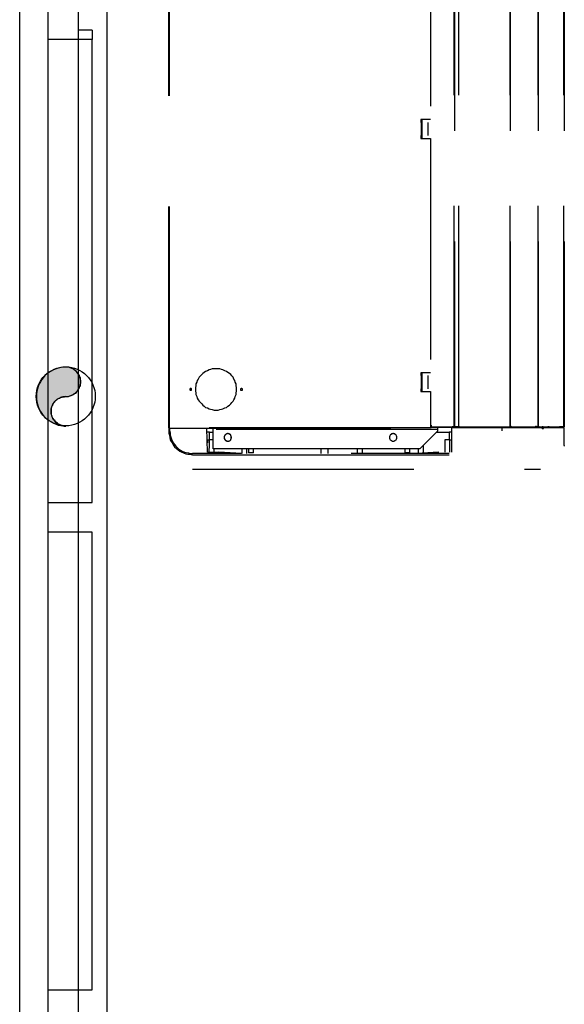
# Model space of a CAD drawing. Header units: millimetres. Extents: x 335 to 739279, y -1 to 84.
# Tile 156 of 244: x 352.32 to 353.55, y 63.89 to 66.12. Entities that reach past the tile are written whole.
import ezdxf

# ---------------------------------------------------------------- set-up
doc = ezdxf.new("R2010")
doc.units = ezdxf.units.MM
doc.header["$MEASUREMENT"] = 0
doc.linetypes.add('Dashed', pattern=[0.75, 0.5, -0.25])

msp = doc.modelspace()

# ---------------------------------------------------------------- hatches: boundary and pattern name
at = {"linetype": 'Continuous'}
msp.add_hatch(color=256, dxfattribs=at).paths.add_polyline_path([(352.4248, 65.2639), (352.4278, 65.2639), (352.4308, 65.2639), (352.4338, 65.2649), (352.4368, 65.2659), (352.4388, 65.2669), (352.4418, 65.2679), (352.4438, 65.2699), (352.4468, 65.2709), (352.4488, 65.2729), (352.4508, 65.2759), (352.4528, 65.2779), (352.4538, 65.2799), (352.4558, 65.2829), (352.4568, 65.2859), (352.4578, 65.2879), (352.4578, 65.2909), (352.4588, 65.2939), (352.4588, 65.2969), (352.4588, 65.2999), (352.4578, 65.3029), (352.4578, 65.3059), (352.4568, 65.3079), (352.4558, 65.3109), (352.4538, 65.3139), (352.4528, 65.3159), (352.4508, 65.3179), (352.4488, 65.3209), (352.4468, 65.3219), (352.4438, 65.3239), (352.4418, 65.3259), (352.4388, 65.3269), (352.4368, 65.3279), (352.4338, 65.3289), (352.4308, 65.3299), (352.4278, 65.3299), (352.4248, 65.3299), (352.4198, 65.3299), (352.4138, 65.3289), (352.4078, 65.3279), (352.4028, 65.3259), (352.3968, 65.3239), (352.3918, 65.3209), (352.3868, 65.3179), (352.3818, 65.3149), (352.3778, 65.3109), (352.3738, 65.3059), (352.3708, 65.3019), (352.3678, 65.2969), (352.3648, 65.2919), (352.3628, 65.2859), (352.3608, 65.2809), (352.3598, 65.2749), (352.3588, 65.2689), (352.3588, 65.2639), (352.3588, 65.2579), (352.3598, 65.2519), (352.3608, 65.2459), (352.3628, 65.2409), (352.3648, 65.2349), (352.3678, 65.2299), (352.3708, 65.2249), (352.3738, 65.2209), (352.3778, 65.2159), (352.3818, 65.2129), (352.3868, 65.2089), (352.3918, 65.2059), (352.3968, 65.2029), (352.4028, 65.2009), (352.4078, 65.1989), (352.4138, 65.1979), (352.4198, 65.1969), (352.4248, 65.1969), (352.4218, 65.1969), (352.4198, 65.1969), (352.4168, 65.1979), (352.4138, 65.1989), (352.4108, 65.1999), (352.4088, 65.2009), (352.4058, 65.2029), (352.4038, 65.2049), (352.4018, 65.2069), (352.3998, 65.2089), (352.3978, 65.2109), (352.3958, 65.2139), (352.3948, 65.2159), (352.3938, 65.2189), (352.3928, 65.2219), (352.3918, 65.2249), (352.3918, 65.2269), (352.3918, 65.2299), (352.3918, 65.2329), (352.3918, 65.2359), (352.3928, 65.2389), (352.3938, 65.2419), (352.3948, 65.2439), (352.3958, 65.2469), (352.3978, 65.2489), (352.3998, 65.2519), (352.4018, 65.2539), (352.4038, 65.2559), (352.4058, 65.2579), (352.4088, 65.2589), (352.4108, 65.2599), (352.4138, 65.2619), (352.4168, 65.2619), (352.4198, 65.2629), (352.4218, 65.2629), (352.4248, 65.2639), (352.4248, 65.2639)])

# ---------------------------------------------------------------- linework, layer by layer
at = {"color": 7}
for p, q in [((352.3208, 62.7759), (352.3208, 69.4089)), ((352.5178, 69.4089), (352.5178, 62.7759)), ((352.3848, 66.0709), (352.3848, 66.1389)), ((352.4528, 66.1389), (352.4528, 66.0709)), ((352.4848, 66.0919), (352.4528, 66.0919)), ((352.4848, 66.0919), (352.4848, 66.0709)), ((352.3848, 65.0239), (352.3848, 66.0709)), ((352.4528, 66.0709), (352.3848, 66.0709)), ((352.4528, 66.0709), (352.4528, 65.0239)), ((352.4848, 66.0709), (352.4528, 66.0709)), ((352.4848, 65.0239), (352.4848, 66.0709)), ((352.3848, 64.9569), (352.3848, 65.0239)), ((352.3848, 65.0239), (352.4528, 65.0239)), ((352.4528, 65.0239), (352.4848, 65.0239)), ((352.4528, 65.0239), (352.4528, 64.9569)), ((352.3848, 64.4339), (352.3848, 64.9569)), ((352.4528, 64.9569), (352.3848, 64.9569)), ((352.4528, 64.9569), (352.4528, 63.9219)), ((352.4848, 64.9569), (352.4528, 64.9569)), ((352.4848, 63.9219), (352.4848, 64.9569)), ((352.3848, 63.9219), (352.3848, 64.4339)), ((352.3848, 63.8569), (352.3848, 63.9219)), ((352.3848, 63.9219), (352.4528, 63.9219)), ((352.4528, 63.9219), (352.4528, 63.8569)), ((352.4528, 63.9219), (352.4848, 63.9219))]:
    msp.add_line(p, q, dxfattribs=at)
at = {"color": 8, "linetype": 'Dashed'}
for p, q in [((352.6578, 65.1929), (352.6578, 67.1139)), ((352.6588, 65.1929), (352.6588, 67.1139)), ((353.3018, 65.1949), (353.3018, 67.1139)), ((353.3028, 67.1139), (353.3028, 65.1949)), ((353.3128, 65.1949), (353.3128, 67.1139)), ((353.4288, 65.1949), (353.4288, 67.1139)), ((353.4288, 67.1139), (353.4288, 65.1949)), ((353.4918, 65.1949), (353.4918, 67.1139)), ((353.4918, 67.1139), (353.4918, 65.1949)), ((353.5498, 65.1949), (353.5498, 67.1139)), ((353.5508, 67.1139), (353.5508, 65.1949)), ((353.2488, 66.4199), (353.2488, 65.8899)), ((353.2488, 65.8899), (353.2268, 65.8899)), ((353.2268, 65.8899), (353.2268, 65.8829)), ((353.2298, 65.8829), (353.2298, 65.8899)), ((353.2298, 65.8469), (353.2298, 65.8899)), ((353.2278, 65.8829), (353.2268, 65.8829)), ((353.2278, 65.8829), (353.2278, 65.8539)), ((353.2298, 65.8829), (353.2278, 65.8829)), ((353.2428, 65.8829), (353.2428, 65.8539)), ((353.2278, 65.8539), (353.2268, 65.8539)), ((353.2268, 65.8539), (353.2268, 65.8469)), ((353.2268, 65.8469), (353.2488, 65.8469)), ((353.2298, 65.8539), (353.2278, 65.8539)), ((353.2298, 65.8469), (353.2298, 65.8539)), ((353.2488, 65.8469), (353.2488, 65.3169)), ((353.2488, 65.3169), (353.2268, 65.3169)), ((353.2268, 65.3169), (353.2268, 65.3109)), ((353.2278, 65.3109), (353.2268, 65.3109)), ((353.2278, 65.3109), (353.2278, 65.2809)), ((353.2298, 65.3109), (353.2278, 65.3109)), ((353.2298, 65.3109), (353.2298, 65.3169)), ((353.2298, 65.2749), (353.2298, 65.3169)), ((353.2428, 65.3109), (353.2428, 65.2809)), ((353.2278, 65.2809), (353.2268, 65.2809)), ((353.2268, 65.2809), (353.2268, 65.2749)), ((353.2268, 65.2749), (353.2488, 65.2749)), ((353.2298, 65.2809), (353.2278, 65.2809)), ((353.2298, 65.2749), (353.2298, 65.2809)), ((353.2488, 65.2749), (353.2488, 65.1929)), ((352.6588, 65.1929), (352.6578, 65.1929)), ((352.6578, 65.1929), (352.6578, 65.1849)), ((352.6588, 65.1929), (352.6578, 65.1929)), ((353.2488, 65.1929), (352.6588, 65.1929)), ((352.6588, 65.1919), (352.6588, 65.1929)), ((352.6588, 65.1919), (353.2488, 65.1919)), ((352.6598, 65.1849), (352.6598, 65.1919)), ((352.7448, 65.1379), (352.7438, 65.1919)), ((352.7498, 65.1829), (352.7438, 65.1829)), ((352.7498, 65.1829), (352.7578, 65.1829)), ((352.7498, 65.1659), (352.7498, 65.1829)), ((352.7578, 65.1889), (352.7578, 65.1919)), ((352.7578, 65.1449), (352.7578, 65.1889)), ((353.2648, 65.1889), (352.7578, 65.1889)), ((353.2648, 65.1849), (353.2248, 65.1449)), ((353.2488, 65.1989), (353.2498, 65.1989)), ((353.2498, 65.1979), (353.2488, 65.1979)), ((353.2498, 65.1959), (353.2488, 65.1959)), ((353.2498, 65.1959), (353.2488, 65.1959)), ((353.2498, 65.1949), (353.2488, 65.1949)), ((353.2488, 65.1929), (353.2488, 65.1919)), ((353.2498, 65.1989), (353.2498, 65.1949)), ((353.2498, 65.1949), (353.2978, 65.1949)), ((353.2498, 65.1939), (353.2498, 65.1949)), ((353.2498, 65.1939), (353.2978, 65.1939)), ((353.2628, 65.1829), (353.2908, 65.1829)), ((353.2648, 65.1939), (353.2648, 65.1889)), ((353.4278, 65.1939), (353.2648, 65.1939)), ((353.2648, 65.1889), (353.2648, 65.1849)), ((353.2958, 65.1829), (353.2908, 65.1829)), ((353.2908, 65.1829), (353.2908, 65.1659)), ((353.2958, 65.1929), (353.2958, 65.1379)), ((353.4108, 65.1929), (353.2958, 65.1929)), ((353.2978, 65.1949), (353.3018, 65.1949)), ((353.2978, 65.1949), (353.2978, 65.1939)), ((353.3048, 65.1949), (353.2978, 65.1949)), ((353.3028, 65.1949), (353.3018, 65.1949)), ((353.3028, 65.1949), (353.3128, 65.1949)), ((353.3138, 65.1949), (353.3048, 65.1949)), ((353.3128, 65.1949), (353.3138, 65.1949)), ((353.3138, 65.1949), (353.4268, 65.1949)), ((353.3138, 65.1939), (353.3138, 65.1949)), ((353.4268, 65.1939), (353.3138, 65.1939)), ((353.4108, 65.1859), (353.4108, 65.1929)), ((353.5508, 65.1929), (353.4108, 65.1929)), ((353.4268, 65.1949), (353.4288, 65.1949)), ((353.4268, 65.1949), (353.4268, 65.1939)), ((353.4308, 65.1949), (353.4268, 65.1949)), ((353.4288, 65.1949), (353.4318, 65.1949)), ((353.4288, 65.1939), (353.4288, 65.1949)), ((353.4288, 65.1939), (353.4308, 65.1939)), ((353.4288, 65.1929), (353.4288, 65.1939)), ((353.4298, 65.1939), (353.4288, 65.1939)), ((353.4298, 65.1929), (353.4298, 65.1939)), ((353.4308, 65.1949), (353.4308, 65.1939)), ((353.4878, 65.1939), (353.4308, 65.1939)), ((353.4318, 65.1949), (353.4878, 65.1949)), ((353.4318, 65.1929), (353.4318, 65.1939)), ((353.4328, 65.1929), (353.4328, 65.1939)), ((353.4468, 65.1929), (353.4468, 65.1939)), ((353.4498, 65.1929), (353.4498, 65.1939)), ((353.4638, 65.1939), (353.4638, 65.1929)), ((353.4668, 65.1939), (353.4668, 65.1929)), ((353.4708, 65.1929), (353.4708, 65.1939)), ((353.4878, 65.1949), (353.4918, 65.1949)), ((353.4888, 65.1949), (353.4878, 65.1949)), ((353.4908, 65.1949), (353.4878, 65.1949)), ((353.4888, 65.1939), (353.4888, 65.1949)), ((353.4888, 65.1939), (353.4948, 65.1939)), ((353.4938, 65.1949), (353.4908, 65.1949)), ((353.4918, 65.1949), (353.4948, 65.1949)), ((353.4938, 65.1949), (353.4948, 65.1949)), ((353.4948, 65.1949), (353.5398, 65.1949)), ((353.4948, 65.1949), (353.4948, 65.1939)), ((353.4948, 65.1939), (353.4948, 65.1949)), ((353.4948, 65.1939), (353.5398, 65.1939)), ((353.4998, 65.1939), (353.5008, 65.1939)), ((353.4998, 65.1939), (353.4998, 65.1929)), ((353.4998, 65.1929), (353.5008, 65.1929)), ((353.5008, 65.1939), (353.5008, 65.1929)), ((353.5028, 65.1939), (353.5028, 65.1929)), ((353.5028, 65.1939), (353.5148, 65.1939)), ((353.5148, 65.1929), (353.5148, 65.1939)), ((353.5158, 65.1939), (353.5148, 65.1939)), ((353.5158, 65.1929), (353.5158, 65.1939)), ((353.5398, 65.1949), (353.5498, 65.1949)), ((353.5488, 65.1949), (353.5398, 65.1949)), ((353.5398, 65.1949), (353.5398, 65.1939)), ((353.5418, 65.1939), (353.5398, 65.1939)), ((353.5408, 65.1929), (353.5408, 65.1939)), ((353.5418, 65.1949), (353.5418, 65.1939)), ((353.5418, 65.1939), (353.5498, 65.1939)), ((353.5428, 65.1929), (353.5428, 65.1939)), ((353.5488, 65.1949), (353.5498, 65.1949)), ((353.5508, 65.1949), (353.5498, 65.1949)), ((353.5498, 65.1949), (353.5498, 65.1939)), ((353.5508, 65.1529), (353.5508, 65.1929)), ((352.7448, 65.1659), (352.7448, 65.1589)), ((352.7448, 65.1659), (352.7488, 65.1659)), ((352.7578, 65.1659), (352.7488, 65.1659)), ((352.7488, 65.1659), (352.7488, 65.1549)), ((353.2808, 65.1659), (353.2808, 65.1379)), ((353.2918, 65.1659), (353.2808, 65.1659)), ((353.2918, 65.1659), (353.2958, 65.1659)), ((353.2918, 65.1659), (353.2918, 65.1549)), ((352.7008, 65.1329), (352.7048, 65.1329)), ((352.7048, 65.1329), (352.7108, 65.1319)), ((352.8218, 65.1349), (352.7108, 65.1349)), ((352.7448, 65.1379), (352.7708, 65.1379)), ((352.7488, 65.1549), (352.7478, 65.1379)), ((353.2248, 65.1449), (352.7578, 65.1449)), ((352.7598, 65.1379), (352.7598, 65.1449)), ((352.8218, 65.1349), (352.7708, 65.1379)), ((352.8228, 65.1449), (352.8228, 65.1349)), ((352.8338, 65.1349), (352.8338, 65.1449)), ((352.8378, 65.1449), (352.8378, 65.1359)), ((352.8488, 65.1359), (352.8378, 65.1359)), ((352.8488, 65.1359), (352.8488, 65.1449)), ((353.0018, 65.1349), (353.0018, 65.1449)), ((353.0178, 65.1349), (353.0178, 65.1449)), ((353.1528, 65.1349), (353.0698, 65.1349)), ((353.1188, 65.1349), (353.0698, 65.1349)), ((353.0828, 65.1449), (353.0828, 65.1349)), ((353.0948, 65.1349), (353.0948, 65.1449)), ((353.2168, 65.1349), (353.1188, 65.1349)), ((353.2448, 65.1349), (353.1528, 65.1349)), ((353.1908, 65.1449), (353.1908, 65.1359)), ((353.2018, 65.1359), (353.1908, 65.1359)), ((353.2018, 65.1359), (353.2018, 65.1449)), ((353.2678, 65.1379), (353.2168, 65.1349)), ((353.2458, 65.1359), (353.2168, 65.1349)), ((353.2208, 65.1449), (353.2208, 65.1349)), ((353.2328, 65.1359), (353.2328, 65.1529)), ((353.2908, 65.1349), (353.2448, 65.1349)), ((353.2678, 65.1379), (353.2458, 65.1359)), ((353.2918, 65.1549), (353.2918, 65.1379)), ((353.5508, 65.1529), (353.5508, 65.1509)), ((352.7108, 65.1319), (352.7158, 65.1319)), ((352.7158, 65.1319), (352.7378, 65.1319)), ((352.7378, 65.1319), (352.8228, 65.1319)), ((352.8228, 65.1319), (353.1638, 65.1319)), ((353.1638, 65.1319), (353.2448, 65.1319)), ((353.2448, 65.1319), (353.2908, 65.1319)), ((352.7108, 65.0989), (353.4968, 65.0989))]:
    msp.add_line(p, q, dxfattribs=at)
msp.add_lwpolyline([(352.4248, 65.2639), (352.4278, 65.2639), (352.4308, 65.2639), (352.4338, 65.2649), (352.4368, 65.2659), (352.4388, 65.2669), (352.4418, 65.2679), (352.4438, 65.2699), (352.4468, 65.2709), (352.4488, 65.2729), (352.4508, 65.2759), (352.4528, 65.2779), (352.4538, 65.2799), (352.4558, 65.2829), (352.4568, 65.2859), (352.4578, 65.2879), (352.4578, 65.2909), (352.4588, 65.2939), (352.4588, 65.2969), (352.4588, 65.2999), (352.4578, 65.3029), (352.4578, 65.3059), (352.4568, 65.3079), (352.4558, 65.3109), (352.4538, 65.3139), (352.4528, 65.3159), (352.4508, 65.3179), (352.4488, 65.3209), (352.4468, 65.3219), (352.4438, 65.3239), (352.4418, 65.3259), (352.4388, 65.3269), (352.4368, 65.3279), (352.4338, 65.3289), (352.4308, 65.3299), (352.4278, 65.3299), (352.4248, 65.3299), (352.4198, 65.3299), (352.4138, 65.3289), (352.4078, 65.3279), (352.4028, 65.3259), (352.3968, 65.3239), (352.3918, 65.3209), (352.3868, 65.3179), (352.3818, 65.3149), (352.3778, 65.3109), (352.3738, 65.3059), (352.3708, 65.3019), (352.3678, 65.2969), (352.3648, 65.2919), (352.3628, 65.2859), (352.3608, 65.2809), (352.3598, 65.2749), (352.3588, 65.2689), (352.3588, 65.2639), (352.3588, 65.2579), (352.3598, 65.2519), (352.3608, 65.2459), (352.3628, 65.2409), (352.3648, 65.2349), (352.3678, 65.2299), (352.3708, 65.2249), (352.3738, 65.2209), (352.3778, 65.2159), (352.3818, 65.2129), (352.3868, 65.2089), (352.3918, 65.2059), (352.3968, 65.2029), (352.4028, 65.2009), (352.4078, 65.1989), (352.4138, 65.1979), (352.4198, 65.1969), (352.4248, 65.1969), (352.4218, 65.1969), (352.4198, 65.1969), (352.4168, 65.1979), (352.4138, 65.1989), (352.4108, 65.1999), (352.4088, 65.2009), (352.4058, 65.2029), (352.4038, 65.2049), (352.4018, 65.2069), (352.3998, 65.2089), (352.3978, 65.2109), (352.3958, 65.2139), (352.3948, 65.2159), (352.3938, 65.2189), (352.3928, 65.2219), (352.3918, 65.2249), (352.3918, 65.2269), (352.3918, 65.2299), (352.3918, 65.2329), (352.3918, 65.2359), (352.3928, 65.2389), (352.3938, 65.2419), (352.3948, 65.2439), (352.3958, 65.2469), (352.3978, 65.2489), (352.3998, 65.2519), (352.4018, 65.2539), (352.4038, 65.2559), (352.4058, 65.2579), (352.4088, 65.2589), (352.4108, 65.2599), (352.4138, 65.2619), (352.4168, 65.2619), (352.4198, 65.2629), (352.4218, 65.2629), (352.4248, 65.2639), (352.4248, 65.2639)], close=True, dxfattribs=at)
for points in [[(352.8108, 65.2799), (352.8108, 65.2839), (352.8098, 65.2879), (352.8098, 65.2919), (352.8078, 65.2959), (352.8068, 65.2999), (352.8048, 65.3029), (352.8028, 65.3069), (352.7998, 65.3099), (352.7978, 65.3129), (352.7948, 65.3159), (352.7908, 65.3179), (352.7878, 65.3199), (352.7838, 65.3219), (352.7798, 65.3239), (352.7768, 65.3249), (352.7728, 65.3259), (352.7688, 65.3259), (352.7648, 65.3259), (352.7598, 65.3259), (352.7558, 65.3259), (352.7518, 65.3249), (352.7488, 65.3239), (352.7448, 65.3219), (352.7408, 65.3199), (352.7378, 65.3179), (352.7348, 65.3159), (352.7318, 65.3129), (352.7288, 65.3099), (352.7258, 65.3069), (352.7238, 65.3029), (352.7218, 65.2999), (352.7208, 65.2959), (352.7188, 65.2919), (352.7188, 65.2879), (352.7178, 65.2839), (352.7178, 65.2799), (352.7178, 65.2759), (352.7188, 65.2719), (352.7188, 65.2679), (352.7208, 65.2639), (352.7218, 65.2599), (352.7238, 65.2559), (352.7258, 65.2529), (352.7288, 65.2499), (352.7318, 65.2469), (352.7348, 65.2439), (352.7378, 65.2419), (352.7408, 65.2389), (352.7448, 65.2379), (352.7488, 65.2359), (352.7518, 65.2349), (352.7558, 65.2339), (352.7598, 65.2329), (352.7648, 65.2329), (352.7688, 65.2329), (352.7728, 65.2339), (352.7768, 65.2349), (352.7798, 65.2359), (352.7838, 65.2379), (352.7878, 65.2389), (352.7908, 65.2419), (352.7948, 65.2439), (352.7978, 65.2469), (352.7998, 65.2499), (352.8028, 65.2529), (352.8048, 65.2559), (352.8068, 65.2599), (352.8078, 65.2639), (352.8098, 65.2679), (352.8098, 65.2719), (352.8108, 65.2759), (352.8108, 65.2799)], [(352.7088, 65.2799), (352.7088, 65.2799), (352.7088, 65.2799), (352.7088, 65.2799), (352.7088, 65.2809), (352.7088, 65.2809), (352.7088, 65.2809), (352.7088, 65.2809), (352.7088, 65.2809), (352.7088, 65.2809), (352.7088, 65.2809), (352.7078, 65.2819), (352.7078, 65.2819), (352.7078, 65.2819), (352.7078, 65.2819), (352.7078, 65.2819), (352.7078, 65.2819), (352.7068, 65.2819), (352.7068, 65.2819), (352.7068, 65.2819), (352.7068, 65.2819), (352.7068, 65.2819), (352.7058, 65.2819), (352.7058, 65.2819), (352.7058, 65.2819), (352.7058, 65.2819), (352.7058, 65.2809), (352.7058, 65.2809), (352.7058, 65.2809), (352.7048, 65.2809), (352.7048, 65.2809), (352.7048, 65.2809), (352.7048, 65.2809), (352.7048, 65.2799), (352.7048, 65.2799), (352.7048, 65.2799), (352.7048, 65.2799), (352.7048, 65.2799), (352.7048, 65.2789), (352.7048, 65.2789), (352.7048, 65.2789), (352.7048, 65.2789), (352.7048, 65.2789), (352.7048, 65.2789), (352.7058, 65.2779), (352.7058, 65.2779), (352.7058, 65.2779), (352.7058, 65.2779), (352.7058, 65.2779), (352.7058, 65.2779), (352.7058, 65.2779), (352.7068, 65.2779), (352.7068, 65.2779), (352.7068, 65.2779), (352.7068, 65.2779), (352.7068, 65.2779), (352.7078, 65.2779), (352.7078, 65.2779), (352.7078, 65.2779), (352.7078, 65.2779), (352.7078, 65.2779), (352.7078, 65.2779), (352.7088, 65.2779), (352.7088, 65.2779), (352.7088, 65.2779), (352.7088, 65.2789), (352.7088, 65.2789), (352.7088, 65.2789), (352.7088, 65.2789), (352.7088, 65.2789), (352.7088, 65.2789), (352.7088, 65.2799), (352.7088, 65.2799)], [(352.8238, 65.2799), (352.8238, 65.2799), (352.8238, 65.2799), (352.8238, 65.2799), (352.8238, 65.2809), (352.8238, 65.2809), (352.8238, 65.2809), (352.8238, 65.2809), (352.8238, 65.2809), (352.8228, 65.2809), (352.8228, 65.2809), (352.8228, 65.2819), (352.8228, 65.2819), (352.8228, 65.2819), (352.8228, 65.2819), (352.8218, 65.2819), (352.8218, 65.2819), (352.8218, 65.2819), (352.8218, 65.2819), (352.8218, 65.2819), (352.8208, 65.2819), (352.8208, 65.2819), (352.8208, 65.2819), (352.8208, 65.2819), (352.8208, 65.2819), (352.8208, 65.2819), (352.8198, 65.2809), (352.8198, 65.2809), (352.8198, 65.2809), (352.8198, 65.2809), (352.8198, 65.2809), (352.8198, 65.2809), (352.8198, 65.2809), (352.8198, 65.2799), (352.8198, 65.2799), (352.8198, 65.2799), (352.8198, 65.2799), (352.8198, 65.2799), (352.8198, 65.2789), (352.8198, 65.2789), (352.8198, 65.2789), (352.8198, 65.2789), (352.8198, 65.2789), (352.8198, 65.2789), (352.8198, 65.2779), (352.8198, 65.2779), (352.8198, 65.2779), (352.8208, 65.2779), (352.8208, 65.2779), (352.8208, 65.2779), (352.8208, 65.2779), (352.8208, 65.2779), (352.8208, 65.2779), (352.8218, 65.2779), (352.8218, 65.2779), (352.8218, 65.2779), (352.8218, 65.2779), (352.8218, 65.2779), (352.8228, 65.2779), (352.8228, 65.2779), (352.8228, 65.2779), (352.8228, 65.2779), (352.8228, 65.2779), (352.8228, 65.2779), (352.8238, 65.2779), (352.8238, 65.2789), (352.8238, 65.2789), (352.8238, 65.2789), (352.8238, 65.2789), (352.8238, 65.2789), (352.8238, 65.2789), (352.8238, 65.2799), (352.8238, 65.2799)], [(352.6578, 65.1849), (352.6578, 65.1809), (352.6588, 65.1759), (352.6598, 65.1709), (352.6608, 65.1659), (352.6628, 65.1619), (352.6658, 65.1579), (352.6678, 65.1539), (352.6708, 65.1499), (352.6748, 65.1459), (352.6788, 65.1429), (352.6828, 65.1399), (352.6868, 65.1379), (352.6908, 65.1359), (352.6958, 65.1339), (352.7008, 65.1329)], [(352.6598, 65.1849), (352.6608, 65.1809), (352.6608, 65.1759), (352.6618, 65.1719), (352.6638, 65.1669), (352.6658, 65.1629), (352.6678, 65.1589), (352.6708, 65.1549), (352.6738, 65.1509), (352.6768, 65.1479), (352.6798, 65.1449), (352.6838, 65.1419), (352.6878, 65.1399), (352.6928, 65.1379), (352.6968, 65.1369), (352.7018, 65.1359), (352.7058, 65.1349), (352.7108, 65.1349)], [(352.7998, 65.1709), (352.7988, 65.1719), (352.7988, 65.1729), (352.7988, 65.1729), (352.7988, 65.1739), (352.7988, 65.1749), (352.7978, 65.1749), (352.7978, 65.1759), (352.7978, 65.1769), (352.7968, 65.1769), (352.7968, 65.1779), (352.7958, 65.1779), (352.7948, 65.1779), (352.7948, 65.1789), (352.7938, 65.1789), (352.7928, 65.1789), (352.7928, 65.1789), (352.7918, 65.1799), (352.7908, 65.1799), (352.7898, 65.1799), (352.7898, 65.1789), (352.7888, 65.1789), (352.7878, 65.1789), (352.7878, 65.1789), (352.7868, 65.1779), (352.7858, 65.1779), (352.7858, 65.1779), (352.7848, 65.1769), (352.7848, 65.1769), (352.7838, 65.1759), (352.7838, 65.1749), (352.7838, 65.1749), (352.7828, 65.1739), (352.7828, 65.1729), (352.7828, 65.1729), (352.7828, 65.1719), (352.7828, 65.1709), (352.7828, 65.1709), (352.7828, 65.1699), (352.7828, 65.1689), (352.7828, 65.1679), (352.7838, 65.1679), (352.7838, 65.1669), (352.7838, 65.1659), (352.7848, 65.1659), (352.7848, 65.1649), (352.7858, 65.1649), (352.7858, 65.1639), (352.7868, 65.1639), (352.7878, 65.1639), (352.7878, 65.1629), (352.7888, 65.1629), (352.7898, 65.1629), (352.7898, 65.1629), (352.7908, 65.1629), (352.7918, 65.1629), (352.7928, 65.1629), (352.7928, 65.1629), (352.7938, 65.1629), (352.7948, 65.1639), (352.7948, 65.1639), (352.7958, 65.1639), (352.7968, 65.1649), (352.7968, 65.1649), (352.7978, 65.1659), (352.7978, 65.1659), (352.7978, 65.1669), (352.7988, 65.1679), (352.7988, 65.1679), (352.7988, 65.1689), (352.7988, 65.1699), (352.7988, 65.1709), (352.7998, 65.1709)], [(353.1728, 65.1709), (353.1728, 65.1719), (353.1728, 65.1729), (353.1728, 65.1729), (353.1718, 65.1739), (353.1718, 65.1749), (353.1718, 65.1749), (353.1708, 65.1759), (353.1708, 65.1769), (353.1698, 65.1769), (353.1698, 65.1779), (353.1688, 65.1779), (353.1688, 65.1779), (353.1678, 65.1789), (353.1668, 65.1789), (353.1668, 65.1789), (353.1658, 65.1789), (353.1648, 65.1799), (353.1648, 65.1799), (353.1638, 65.1799), (353.1628, 65.1789), (353.1618, 65.1789), (353.1618, 65.1789), (353.1608, 65.1789), (353.1598, 65.1779), (353.1598, 65.1779), (353.1588, 65.1779), (353.1588, 65.1769), (353.1578, 65.1769), (353.1578, 65.1759), (353.1568, 65.1749), (353.1568, 65.1749), (353.1568, 65.1739), (353.1558, 65.1729), (353.1558, 65.1729), (353.1558, 65.1719), (353.1558, 65.1709), (353.1558, 65.1709), (353.1558, 65.1699), (353.1558, 65.1689), (353.1568, 65.1679), (353.1568, 65.1679), (353.1568, 65.1669), (353.1578, 65.1659), (353.1578, 65.1659), (353.1588, 65.1649), (353.1588, 65.1649), (353.1598, 65.1639), (353.1598, 65.1639), (353.1608, 65.1639), (353.1618, 65.1629), (353.1618, 65.1629), (353.1628, 65.1629), (353.1638, 65.1629), (353.1648, 65.1629), (353.1648, 65.1629), (353.1658, 65.1629), (353.1668, 65.1629), (353.1668, 65.1629), (353.1678, 65.1639), (353.1688, 65.1639), (353.1688, 65.1639), (353.1698, 65.1649), (353.1698, 65.1649), (353.1708, 65.1659), (353.1708, 65.1659), (353.1718, 65.1669), (353.1718, 65.1679), (353.1718, 65.1679), (353.1728, 65.1689), (353.1728, 65.1699), (353.1728, 65.1709), (353.1728, 65.1709)], [(353.4308, 65.1949), (353.4308, 65.1949), (353.4298, 65.1949), (353.4298, 65.1949), (353.4298, 65.1959), (353.4298, 65.1959), (353.4298, 65.1959), (353.4298, 65.1959), (353.4298, 65.1959), (353.4298, 65.1959), (353.4298, 65.1959), (353.4298, 65.1959), (353.4298, 65.1959), (353.4298, 65.1959), (353.4298, 65.1959), (353.4298, 65.1959), (353.4288, 65.1959), (353.4288, 65.1959), (353.4288, 65.1959), (353.4288, 65.1959), (353.4288, 65.1959), (353.4288, 65.1959), (353.4288, 65.1959), (353.4288, 65.1959), (353.4278, 65.1959), (353.4278, 65.1959), (353.4278, 65.1959), (353.4278, 65.1959), (353.4278, 65.1959), (353.4278, 65.1959), (353.4278, 65.1959), (353.4278, 65.1959), (353.4278, 65.1959), (353.4278, 65.1949), (353.4278, 65.1949), (353.4278, 65.1949), (353.4278, 65.1949), (353.4278, 65.1949), (353.4278, 65.1949), (353.4278, 65.1949), (353.4278, 65.1949), (353.4278, 65.1939), (353.4278, 65.1939), (353.4278, 65.1939), (353.4278, 65.1939), (353.4278, 65.1939), (353.4278, 65.1939), (353.4278, 65.1939), (353.4278, 65.1939), (353.4288, 65.1939), (353.4288, 65.1939), (353.4288, 65.1939), (353.4288, 65.1939), (353.4288, 65.1939), (353.4288, 65.1939), (353.4288, 65.1939), (353.4288, 65.1939), (353.4298, 65.1939), (353.4298, 65.1939), (353.4298, 65.1939), (353.4298, 65.1939), (353.4298, 65.1939), (353.4298, 65.1939), (353.4298, 65.1939), (353.4298, 65.1939), (353.4298, 65.1939), (353.4298, 65.1939), (353.4298, 65.1939), (353.4298, 65.1949), (353.4298, 65.1949), (353.4298, 65.1949), (353.4308, 65.1949), (353.4308, 65.1949)], [(353.4308, 65.1949), (353.4308, 65.1949), (353.4308, 65.1949), (353.4308, 65.1949), (353.4308, 65.1959), (353.4308, 65.1959), (353.4308, 65.1959), (353.4308, 65.1959), (353.4308, 65.1959), (353.4298, 65.1959), (353.4298, 65.1959), (353.4298, 65.1959), (353.4298, 65.1959), (353.4298, 65.1959), (353.4298, 65.1959), (353.4298, 65.1959), (353.4298, 65.1959), (353.4298, 65.1959), (353.4298, 65.1959), (353.4288, 65.1959), (353.4288, 65.1959), (353.4288, 65.1959), (353.4288, 65.1959), (353.4288, 65.1959), (353.4288, 65.1959), (353.4288, 65.1959), (353.4288, 65.1959), (353.4288, 65.1959), (353.4278, 65.1959), (353.4278, 65.1959), (353.4278, 65.1959), (353.4278, 65.1959), (353.4278, 65.1959), (353.4278, 65.1949), (353.4278, 65.1949), (353.4278, 65.1949), (353.4278, 65.1949), (353.4278, 65.1949), (353.4278, 65.1949), (353.4278, 65.1949), (353.4278, 65.1949), (353.4278, 65.1939), (353.4278, 65.1939), (353.4278, 65.1939), (353.4278, 65.1939), (353.4288, 65.1939), (353.4288, 65.1939), (353.4288, 65.1939), (353.4288, 65.1939), (353.4288, 65.1939), (353.4288, 65.1939), (353.4288, 65.1939), (353.4288, 65.1939), (353.4288, 65.1939), (353.4298, 65.1939), (353.4298, 65.1939), (353.4298, 65.1939), (353.4298, 65.1939), (353.4298, 65.1939), (353.4298, 65.1939), (353.4298, 65.1939), (353.4298, 65.1939), (353.4298, 65.1939), (353.4298, 65.1939), (353.4308, 65.1939), (353.4308, 65.1939), (353.4308, 65.1939), (353.4308, 65.1939), (353.4308, 65.1949), (353.4308, 65.1949), (353.4308, 65.1949), (353.4308, 65.1949), (353.4308, 65.1949)], [(353.4318, 65.1949), (353.4318, 65.1949), (353.4318, 65.1949), (353.4318, 65.1949), (353.4308, 65.1949), (353.4308, 65.1959), (353.4308, 65.1959), (353.4308, 65.1959), (353.4308, 65.1959), (353.4308, 65.1959), (353.4308, 65.1959), (353.4308, 65.1959), (353.4308, 65.1959), (353.4308, 65.1959), (353.4308, 65.1959), (353.4298, 65.1959), (353.4298, 65.1959), (353.4298, 65.1959), (353.4298, 65.1959), (353.4298, 65.1959), (353.4298, 65.1959), (353.4298, 65.1959), (353.4298, 65.1959), (353.4288, 65.1959), (353.4288, 65.1959), (353.4288, 65.1959), (353.4288, 65.1959), (353.4288, 65.1959), (353.4288, 65.1959), (353.4288, 65.1959), (353.4288, 65.1959), (353.4288, 65.1959), (353.4288, 65.1949), (353.4288, 65.1949), (353.4288, 65.1949), (353.4288, 65.1949), (353.4288, 65.1949), (353.4288, 65.1949), (353.4288, 65.1949), (353.4288, 65.1949), (353.4288, 65.1939), (353.4288, 65.1939), (353.4288, 65.1939), (353.4288, 65.1939), (353.4288, 65.1939), (353.4288, 65.1939), (353.4288, 65.1939), (353.4288, 65.1939), (353.4288, 65.1939), (353.4288, 65.1939), (353.4298, 65.1939), (353.4298, 65.1939), (353.4298, 65.1939), (353.4298, 65.1939), (353.4298, 65.1939), (353.4298, 65.1939), (353.4298, 65.1939), (353.4298, 65.1939), (353.4308, 65.1939), (353.4308, 65.1939), (353.4308, 65.1939), (353.4308, 65.1939), (353.4308, 65.1939), (353.4308, 65.1939), (353.4308, 65.1939), (353.4308, 65.1939), (353.4308, 65.1939), (353.4308, 65.1939), (353.4308, 65.1939), (353.4318, 65.1949), (353.4318, 65.1949), (353.4318, 65.1949), (353.4318, 65.1949)], [(353.4878, 65.1949), (353.4878, 65.1949), (353.4878, 65.1949), (353.4878, 65.1949), (353.4878, 65.1949), (353.4878, 65.1959), (353.4878, 65.1959), (353.4878, 65.1959), (353.4878, 65.1959), (353.4878, 65.1959), (353.4878, 65.1959), (353.4878, 65.1959), (353.4878, 65.1959), (353.4878, 65.1959), (353.4868, 65.1959), (353.4868, 65.1959), (353.4868, 65.1959), (353.4868, 65.1959), (353.4868, 65.1959), (353.4868, 65.1959), (353.4868, 65.1959), (353.4868, 65.1959), (353.4858, 65.1959), (353.4858, 65.1959), (353.4858, 65.1959), (353.4858, 65.1959), (353.4858, 65.1959), (353.4858, 65.1959), (353.4858, 65.1959), (353.4858, 65.1959), (353.4858, 65.1959), (353.4858, 65.1959), (353.4858, 65.1949), (353.4858, 65.1949), (353.4858, 65.1949), (353.4848, 65.1949), (353.4848, 65.1949), (353.4848, 65.1949), (353.4858, 65.1949), (353.4858, 65.1949), (353.4858, 65.1939), (353.4858, 65.1939), (353.4858, 65.1939), (353.4858, 65.1939), (353.4858, 65.1939), (353.4858, 65.1939), (353.4858, 65.1939), (353.4858, 65.1939), (353.4858, 65.1939), (353.4858, 65.1939), (353.4858, 65.1939), (353.4868, 65.1939), (353.4868, 65.1939), (353.4868, 65.1939), (353.4868, 65.1939), (353.4868, 65.1939), (353.4868, 65.1939), (353.4868, 65.1939), (353.4868, 65.1939), (353.4878, 65.1939), (353.4878, 65.1939), (353.4878, 65.1939), (353.4878, 65.1939), (353.4878, 65.1939), (353.4878, 65.1939), (353.4878, 65.1939), (353.4878, 65.1939), (353.4878, 65.1939), (353.4878, 65.1939), (353.4878, 65.1949), (353.4878, 65.1949), (353.4878, 65.1949), (353.4878, 65.1949)], [(353.5048, 65.1929), (353.5038, 65.1929), (353.5038, 65.1929), (353.5038, 65.1929), (353.5038, 65.1929), (353.5038, 65.1939), (353.5038, 65.1939), (353.5038, 65.1939), (353.5038, 65.1939), (353.5038, 65.1939), (353.5038, 65.1939), (353.5038, 65.1939), (353.5028, 65.1949), (353.5028, 65.1949), (353.5028, 65.1949), (353.5028, 65.1949), (353.5028, 65.1949), (353.5028, 65.1949), (353.5018, 65.1949), (353.5018, 65.1949), (353.5018, 65.1949), (353.5018, 65.1949), (353.5018, 65.1949), (353.5008, 65.1949), (353.5008, 65.1949), (353.5008, 65.1939), (353.5008, 65.1939), (353.5008, 65.1939), (353.5008, 65.1939), (353.5008, 65.1939), (353.5008, 65.1939), (353.4998, 65.1939), (353.4998, 65.1929), (353.4998, 65.1929), (353.4998, 65.1929), (353.4998, 65.1929), (353.4998, 65.1929), (353.4998, 65.1929), (353.4998, 65.1919), (353.4998, 65.1919), (353.4998, 65.1919), (353.4998, 65.1919), (353.5008, 65.1919), (353.5008, 65.1909), (353.5008, 65.1909), (353.5008, 65.1909), (353.5008, 65.1909), (353.5008, 65.1909), (353.5008, 65.1909), (353.5008, 65.1909), (353.5018, 65.1909), (353.5018, 65.1909), (353.5018, 65.1909), (353.5018, 65.1909), (353.5018, 65.1909), (353.5028, 65.1909), (353.5028, 65.1909), (353.5028, 65.1909), (353.5028, 65.1909), (353.5028, 65.1909), (353.5028, 65.1909), (353.5038, 65.1909), (353.5038, 65.1909), (353.5038, 65.1909), (353.5038, 65.1909), (353.5038, 65.1909), (353.5038, 65.1919), (353.5038, 65.1919), (353.5038, 65.1919), (353.5038, 65.1919), (353.5038, 65.1919), (353.5038, 65.1929), (353.5048, 65.1929)], [(353.5028, 65.1929), (353.5028, 65.1929), (353.5028, 65.1929), (353.5028, 65.1929), (353.5028, 65.1929), (353.5028, 65.1929), (353.5028, 65.1929), (353.5028, 65.1929), (353.5028, 65.1929), (353.5028, 65.1929), (353.5028, 65.1939), (353.5028, 65.1939), (353.5028, 65.1939), (353.5028, 65.1939), (353.5028, 65.1939), (353.5028, 65.1939), (353.5028, 65.1939), (353.5018, 65.1939), (353.5018, 65.1939), (353.5018, 65.1939), (353.5018, 65.1939), (353.5018, 65.1939), (353.5018, 65.1939), (353.5018, 65.1939), (353.5018, 65.1939), (353.5018, 65.1939), (353.5018, 65.1939), (353.5018, 65.1929), (353.5018, 65.1929), (353.5018, 65.1929), (353.5008, 65.1929), (353.5008, 65.1929), (353.5008, 65.1929), (353.5008, 65.1929), (353.5008, 65.1929), (353.5008, 65.1929), (353.5008, 65.1929), (353.5008, 65.1929), (353.5008, 65.1929), (353.5008, 65.1919), (353.5008, 65.1919), (353.5008, 65.1919), (353.5008, 65.1919), (353.5018, 65.1919), (353.5018, 65.1919), (353.5018, 65.1919), (353.5018, 65.1919), (353.5018, 65.1919), (353.5018, 65.1919), (353.5018, 65.1919), (353.5018, 65.1919), (353.5018, 65.1919), (353.5018, 65.1919), (353.5018, 65.1919), (353.5018, 65.1919), (353.5018, 65.1919), (353.5028, 65.1919), (353.5028, 65.1919), (353.5028, 65.1919), (353.5028, 65.1919), (353.5028, 65.1919), (353.5028, 65.1919), (353.5028, 65.1919), (353.5028, 65.1919), (353.5028, 65.1919), (353.5028, 65.1919), (353.5028, 65.1919), (353.5028, 65.1919), (353.5028, 65.1919), (353.5028, 65.1919), (353.5028, 65.1929), (353.5028, 65.1929), (353.5028, 65.1929)], [(353.5158, 65.1939), (353.5158, 65.1949), (353.5158, 65.1949), (353.5158, 65.1949), (353.5158, 65.1949), (353.5158, 65.1949), (353.5158, 65.1949), (353.5158, 65.1949), (353.5158, 65.1949), (353.5158, 65.1949), (353.5158, 65.1949), (353.5158, 65.1949), (353.5158, 65.1949), (353.5158, 65.1949), (353.5158, 65.1949), (353.5148, 65.1949), (353.5148, 65.1949), (353.5148, 65.1949), (353.5148, 65.1949), (353.5148, 65.1949), (353.5148, 65.1949), (353.5148, 65.1949), (353.5148, 65.1949), (353.5148, 65.1949), (353.5148, 65.1949), (353.5148, 65.1949), (353.5148, 65.1949), (353.5148, 65.1949), (353.5148, 65.1949), (353.5148, 65.1949), (353.5148, 65.1949), (353.5148, 65.1949), (353.5148, 65.1949), (353.5138, 65.1949), (353.5138, 65.1949), (353.5138, 65.1949), (353.5138, 65.1939), (353.5138, 65.1939), (353.5138, 65.1939), (353.5138, 65.1939), (353.5148, 65.1939), (353.5148, 65.1939), (353.5148, 65.1939), (353.5148, 65.1939), (353.5148, 65.1939), (353.5148, 65.1939), (353.5148, 65.1939), (353.5148, 65.1939), (353.5148, 65.1939), (353.5148, 65.1939), (353.5148, 65.1939), (353.5148, 65.1939), (353.5148, 65.1939), (353.5148, 65.1939), (353.5148, 65.1939), (353.5148, 65.1939), (353.5148, 65.1939), (353.5148, 65.1939), (353.5158, 65.1939), (353.5158, 65.1939), (353.5158, 65.1939), (353.5158, 65.1939), (353.5158, 65.1939), (353.5158, 65.1939), (353.5158, 65.1939), (353.5158, 65.1939), (353.5158, 65.1939), (353.5158, 65.1939), (353.5158, 65.1939), (353.5158, 65.1939), (353.5158, 65.1939), (353.5158, 65.1939), (353.5158, 65.1939)], [(353.5168, 65.1939), (353.5168, 65.1949), (353.5168, 65.1949), (353.5168, 65.1949), (353.5168, 65.1949), (353.5168, 65.1949), (353.5168, 65.1949), (353.5168, 65.1949), (353.5168, 65.1949), (353.5168, 65.1949), (353.5168, 65.1949), (353.5168, 65.1949), (353.5158, 65.1949), (353.5158, 65.1949), (353.5158, 65.1949), (353.5158, 65.1949), (353.5158, 65.1949), (353.5158, 65.1949), (353.5158, 65.1949), (353.5158, 65.1949), (353.5158, 65.1949), (353.5158, 65.1949), (353.5158, 65.1949), (353.5158, 65.1949), (353.5158, 65.1949), (353.5158, 65.1949), (353.5158, 65.1949), (353.5158, 65.1949), (353.5148, 65.1949), (353.5148, 65.1949), (353.5148, 65.1949), (353.5148, 65.1949), (353.5148, 65.1949), (353.5148, 65.1949), (353.5148, 65.1949), (353.5148, 65.1949), (353.5148, 65.1939), (353.5148, 65.1939), (353.5148, 65.1939), (353.5148, 65.1939), (353.5148, 65.1939), (353.5148, 65.1939), (353.5148, 65.1939), (353.5148, 65.1939), (353.5148, 65.1939), (353.5158, 65.1939), (353.5158, 65.1939), (353.5158, 65.1939), (353.5158, 65.1939), (353.5158, 65.1939), (353.5158, 65.1939), (353.5158, 65.1939), (353.5158, 65.1939), (353.5158, 65.1939), (353.5158, 65.1939), (353.5158, 65.1939), (353.5158, 65.1939), (353.5158, 65.1939), (353.5158, 65.1939), (353.5158, 65.1939), (353.5158, 65.1939), (353.5168, 65.1939), (353.5168, 65.1939), (353.5168, 65.1939), (353.5168, 65.1939), (353.5168, 65.1939), (353.5168, 65.1939), (353.5168, 65.1939), (353.5168, 65.1939), (353.5168, 65.1939), (353.5168, 65.1939), (353.5168, 65.1939), (353.5168, 65.1939)], [(353.5508, 65.1949), (353.5508, 65.1949), (353.5508, 65.1949), (353.5508, 65.1949), (353.5508, 65.1949), (353.5508, 65.1959), (353.5508, 65.1959), (353.5508, 65.1959), (353.5508, 65.1959), (353.5508, 65.1959), (353.5508, 65.1959), (353.5508, 65.1959), (353.5508, 65.1959), (353.5508, 65.1959), (353.5498, 65.1959), (353.5498, 65.1959), (353.5498, 65.1959), (353.5498, 65.1959), (353.5498, 65.1959), (353.5498, 65.1959), (353.5498, 65.1959), (353.5498, 65.1959), (353.5498, 65.1959), (353.5498, 65.1959), (353.5498, 65.1959), (353.5498, 65.1959), (353.5498, 65.1959), (353.5498, 65.1959), (353.5488, 65.1959), (353.5488, 65.1959), (353.5488, 65.1959), (353.5488, 65.1959), (353.5488, 65.1949), (353.5488, 65.1949), (353.5488, 65.1949), (353.5488, 65.1949), (353.5488, 65.1949), (353.5488, 65.1949), (353.5488, 65.1949), (353.5488, 65.1949), (353.5488, 65.1949), (353.5488, 65.1949), (353.5488, 65.1949), (353.5488, 65.1949), (353.5488, 65.1949), (353.5498, 65.1949), (353.5498, 65.1949), (353.5498, 65.1939), (353.5498, 65.1939), (353.5498, 65.1939), (353.5498, 65.1939), (353.5498, 65.1939), (353.5498, 65.1939), (353.5498, 65.1939), (353.5498, 65.1939), (353.5498, 65.1939), (353.5498, 65.1939), (353.5498, 65.1939), (353.5498, 65.1939), (353.5508, 65.1939), (353.5508, 65.1939), (353.5508, 65.1939), (353.5508, 65.1949), (353.5508, 65.1949), (353.5508, 65.1949), (353.5508, 65.1949), (353.5508, 65.1949), (353.5508, 65.1949), (353.5508, 65.1949), (353.5508, 65.1949), (353.5508, 65.1949), (353.5508, 65.1949), (353.5508, 65.1949)]]:
    msp.add_lwpolyline(points, dxfattribs=at)
msp.add_circle((352.4248, 65.2639), 0.0667, dxfattribs=at)
for centre, start, end in [((352.4248, 65.2969), 270, 90), ((352.4248, 65.2299), 90, 270)]:
    msp.add_arc(centre, 0.0333, start, end, dxfattribs=at)

doc.saveas('drawing.dxf')
